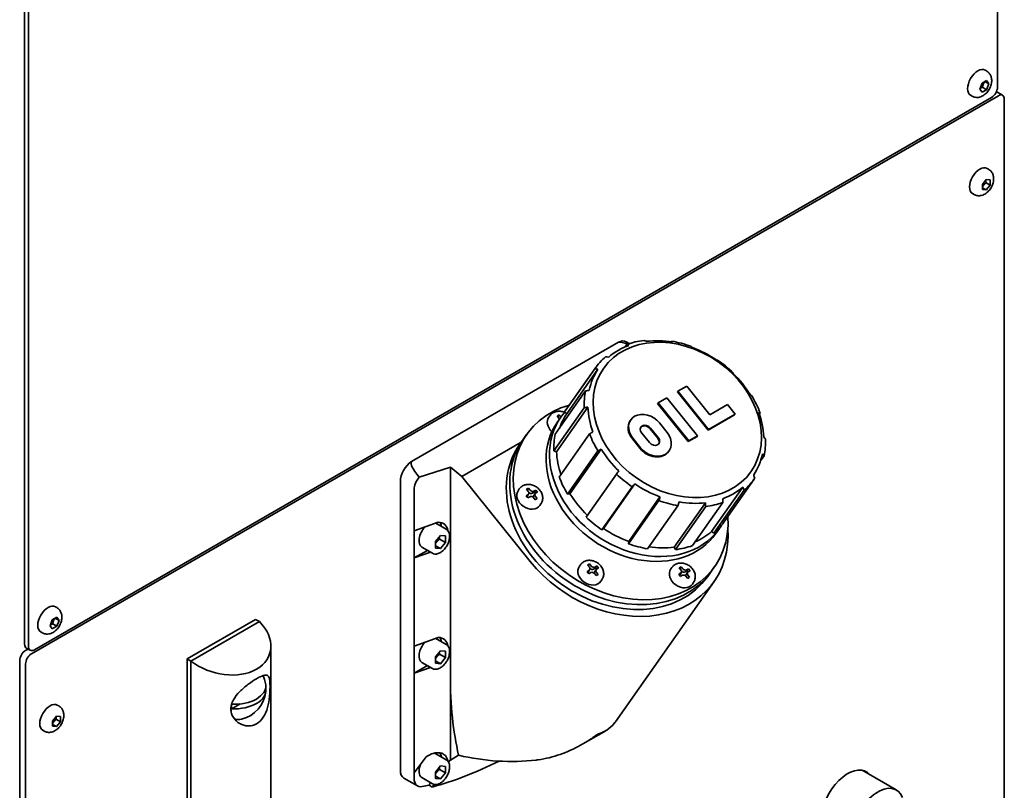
# Model space of a CAD drawing. Header units: millimetres. Extents: x 0 to 5940, y 0 to 4200.
# Tile 4 of 26: x 676 to 1032, y 603 to 882. Entities that reach past the tile are written whole.
import ezdxf

# ---------------------------------------------------------------- set-up
doc = ezdxf.new("R2010")
doc.units = ezdxf.units.MM
doc.header["$LTSCALE"] = 10
doc.layers.add('Spigoli visibili(ISO)', color=7, linetype='Continuous', lineweight=35)

msp = doc.modelspace()

# ---------------------------------------------------------------- linework, layer by layer
at = {"layer": 'Spigoli visibili(ISO)'}
for p, q in [((1029.298, 1183.001), (1029.298, 857.218)), ((677.866, 981.734), (677.866, 655.952)), ((679.281, 655.136), (679.281, 980.918)), ((1025.376, 863.096), (1024.852, 863.398)), ((1022.928, 856.561), (1023.744, 858.666)), ((1023.744, 858.666), (1025.377, 859.609)), ((1023.906, 857.192), (1025.377, 856.343)), ((1026.194, 858.447), (1024.78, 859.264)), ((1025.377, 859.609), (1026.194, 858.447)), ((1026.194, 858.447), (1025.377, 856.343)), ((680.341, 652.482), (1029.652, 854.157)), ((1020.126, 854.003), (1019.602, 854.305)), ((1023.744, 855.4), (1022.928, 856.561)), ((1025.377, 856.343), (1023.744, 855.4)), ((1029.031, 855.53), (1031.152, 854.305)), ((1027.177, 853.544), (681.402, 653.911)), ((1031.773, 852.932), (1031.773, 584)), ((1026.083, 827.578), (1025.559, 827.88)), ((1023.854, 822.113), (1025.268, 823.872)), ((1023.854, 820.227), (1023.854, 822.113)), ((1025.211, 822.709), (1026.682, 821.86)), ((1025.268, 823.872), (1026.682, 823.746)), ((1026.682, 821.86), (1025.268, 820.101)), ((1026.682, 823.746), (1026.682, 821.86)), ((1020.833, 818.485), (1020.309, 818.787)), ((1025.268, 820.101), (1023.854, 820.918)), ((1025.268, 820.101), (1023.854, 820.227)), ((892.365, 765.088), (817.629, 721.939)), ((895.12, 765.252), (896.283, 764.58)), ((911.508, 765.194), (911.685, 765.447)), ((894.842, 763.411), (895.47, 764.304)), ((872.928, 739.913), (883.889, 755.505)), ((884.133, 755.861), (873.173, 740.269)), ((873.684, 739.244), (884.998, 755.34)), ((933.749, 753.863), (933.858, 754.018)), ((869.576, 731.87), (880.536, 747.463)), ((913.708, 747.099), (913.885, 747.35)), ((913.708, 747.099), (924.77, 733.337)), ((917.078, 749.194), (913.885, 747.35)), ((913.885, 747.35), (924.947, 733.588)), ((925.375, 738.873), (917.078, 749.194)), ((909.893, 745.045), (906.7, 743.202)), ((920.956, 731.284), (909.893, 745.045)), ((869.085, 725.817), (880.046, 741.409)), ((870.026, 725.52), (881.339, 741.615)), ((872.928, 739.913), (873.684, 739.244)), ((906.523, 742.95), (906.7, 743.202)), ((906.523, 742.95), (917.585, 729.189)), ((906.7, 743.202), (917.762, 729.44)), ((931.762, 742.56), (925.375, 738.873)), ((934.527, 739.12), (931.762, 742.56)), ((867.249, 738.025), (867.602, 738.528)), ((870.948, 738.811), (870.24, 738.402)), ((870.24, 738.402), (870.853, 737.64)), ((871.582, 738.005), (870.345, 736.245)), ((870.948, 738.811), (870.465, 738.123)), ((871.56, 738.049), (870.948, 738.811)), ((896.843, 737.051), (896.666, 736.799)), ((924.77, 733.337), (934.351, 738.868)), ((924.947, 733.588), (934.527, 739.12)), ((934.351, 738.868), (934.527, 739.12)), ((943.298, 739.155), (943.553, 739.518)), ((870.329, 736.223), (870.051, 736.062)), ((870.051, 736.062), (870.141, 735.95)), ((906.571, 730.383), (903.804, 733.826)), ((906.748, 730.635), (903.98, 734.078)), ((909.94, 732.478), (907.173, 735.921)), ((924.77, 733.337), (924.947, 733.588)), ((856.754, 728.213), (857.991, 729.973)), ((857.991, 729.973), (859.229, 731.734)), ((871.021, 716.357), (881.981, 731.949)), ((897.418, 730.14), (900.186, 726.697)), ((897.595, 730.391), (900.362, 726.948)), ((900.787, 732.234), (903.555, 728.791)), ((917.585, 729.189), (920.779, 731.032)), ((917.585, 729.189), (917.762, 729.44)), ((917.762, 729.44), (920.956, 731.284)), ((920.779, 731.032), (920.956, 731.284)), ((835.839, 716.579), (857.276, 728.955)), ((869.085, 725.817), (870.026, 725.52)), ((874.01, 710.2), (884.97, 725.792)), ((874.883, 710.355), (886.197, 726.45)), ((910.692, 725.818), (910.515, 725.567)), ((943.709, 722.171), (944.999, 724.005)), ((820.456, 716.313), (831.662, 719.882)), ((831.662, 644.719), (831.662, 719.882)), ((835.839, 716.579), (831.662, 719.882)), ((860.558, 685.828), (835.839, 716.579)), ((880.716, 701.858), (891.676, 717.45)), ((941.401, 715.607), (930.441, 700.014)), ((813.631, 714.74), (813.631, 610.335)), ((818.581, 711.882), (818.581, 696.908)), ((856.226, 711.585), (856.58, 712.088)), ((859.925, 712.37), (859.218, 711.962)), ((859.218, 711.962), (859.83, 711.2)), ((859.925, 712.37), (859.442, 711.683)), ((860.537, 711.608), (859.925, 712.37)), ((862.564, 711.663), (861.857, 711.255)), ((862.564, 711.663), (862.033, 710.909)), ((863.176, 710.901), (862.564, 711.663)), ((886.383, 697.247), (897.343, 712.839)), ((886.955, 697.811), (898.268, 713.907)), ((926.037, 696.648), (937.35, 712.743)), ((926.848, 696.042), (937.808, 711.634)), ((859.735, 710.03), (859.028, 709.622)), ((859.028, 709.622), (859.641, 708.86)), ((859.411, 709.462), (859.941, 710.217)), ((859.641, 708.86), (860.348, 709.268)), ((862.033, 710.909), (861.326, 710.5)), ((861.667, 708.915), (862.28, 708.153)), ((861.733, 709.552), (862.263, 710.306)), ((862.403, 710.449), (862.033, 710.909)), ((862.28, 708.153), (862.987, 708.561)), ((862.987, 708.561), (862.374, 709.323)), ((862.469, 710.493), (863.176, 710.901)), ((874.01, 710.2), (874.883, 710.355)), ((896.062, 692.257), (907.022, 707.85)), ((896.08, 693.108), (907.394, 709.203)), ((863.998, 706.122), (864.352, 706.625)), ((902.889, 690.428), (913.849, 706.021)), ((912.49, 690.969), (923.803, 707.065)), ((912.947, 690.129), (923.908, 705.721)), ((919.105, 691.571), (930.065, 707.164)), ((818.581, 696.908), (827.302, 700.037)), ((830.202, 697.474), (826.384, 699.678)), ((886.383, 697.247), (886.955, 697.811)), ((928.85, 697.751), (927.612, 695.99)), ((818.581, 687.11), (818.581, 696.908)), ((826.359, 693.056), (828.127, 695.256)), ((827.773, 693.965), (829.894, 692.741)), ((828.127, 695.256), (829.894, 695.098)), ((829.894, 695.098), (829.894, 692.741)), ((926.037, 696.648), (926.848, 696.042)), ((825.202, 688.813), (821.384, 691.018)), ((826.359, 690.699), (826.359, 693.056)), ((826.359, 691.562), (828.127, 690.542)), ((828.127, 690.542), (826.359, 690.699)), ((829.894, 692.741), (828.127, 690.542)), ((896.08, 693.108), (896.062, 692.257)), ((912.49, 690.969), (912.947, 690.129)), ((818.581, 687.11), (823.367, 689.873)), ((824.484, 689.228), (818.581, 687.11)), ((818.581, 687.11), (818.581, 655.266)), ((878.272, 684.16), (878.625, 684.663)), ((881.97, 684.945), (881.263, 684.537)), ((881.263, 684.537), (881.875, 683.775)), ((881.97, 684.945), (881.487, 684.258)), ((882.583, 684.183), (881.97, 684.945)), ((884.079, 683.484), (883.372, 683.075)), ((884.609, 684.238), (883.902, 683.83)), ((884.609, 684.238), (884.079, 683.484)), ((884.448, 683.024), (884.079, 683.484)), ((884.514, 683.068), (885.222, 683.476)), ((885.222, 683.476), (884.609, 684.238)), ((911.34, 683.175), (911.693, 683.678)), ((915.038, 683.961), (914.331, 683.553)), ((914.331, 683.553), (914.944, 682.791)), ((915.038, 683.961), (914.555, 683.274)), ((915.651, 683.199), (915.038, 683.961)), ((917.677, 683.254), (916.97, 682.845)), ((917.677, 683.254), (917.147, 682.499)), ((918.29, 682.492), (917.677, 683.254)), ((925.894, 682.243), (927.132, 684.004)), ((881.781, 682.605), (881.074, 682.197)), ((881.074, 682.197), (881.686, 681.435)), ((881.456, 682.037), (881.986, 682.792)), ((881.686, 681.435), (882.393, 681.843)), ((883.713, 681.49), (884.325, 680.728)), ((883.778, 682.127), (884.309, 682.881)), ((884.325, 680.728), (885.032, 681.136)), ((885.032, 681.136), (884.42, 681.898)), ((914.849, 681.621), (914.142, 681.212)), ((914.142, 681.212), (914.754, 680.451)), ((914.524, 681.053), (915.055, 681.807)), ((914.754, 680.451), (915.461, 680.859)), ((917.147, 682.499), (916.44, 682.091)), ((916.781, 680.505), (917.393, 679.744)), ((916.846, 681.142), (917.377, 681.897)), ((917.516, 682.04), (917.147, 682.499)), ((917.393, 679.744), (918.1, 680.152)), ((918.1, 680.152), (917.488, 680.914)), ((917.583, 682.084), (918.29, 682.492)), ((924.657, 680.483), (925.894, 682.243)), ((886.044, 678.697), (886.397, 679.2)), ((891.329, 627.959), (926.905, 678.572)), ((919.112, 677.712), (919.465, 678.215)), ((689.5, 669.178), (688.977, 669.48)), ((687.869, 664.748), (689.502, 665.691)), ((690.318, 664.529), (688.904, 665.346)), ((689.502, 665.691), (690.318, 664.529)), ((687.052, 662.643), (687.869, 664.748)), ((687.869, 661.482), (687.052, 662.643)), ((689.502, 662.425), (687.869, 661.482)), ((688.031, 663.274), (689.502, 662.425)), ((690.318, 664.529), (689.502, 662.425)), ((761.305, 664.934), (736.556, 650.645)), ((737.97, 649.828), (762.719, 664.117)), ((762.719, 664.117), (761.305, 664.934)), ((684.25, 660.085), (683.727, 660.387)), ((818.581, 655.266), (827.302, 658.396)), ((830.202, 655.832), (826.384, 658.037)), ((679.902, 653.762), (678.488, 654.579)), ((766.805, 422.388), (766.805, 655.239)), ((818.581, 645.468), (818.581, 655.266)), ((679.109, 654.22), (678.22, 653.707)), ((826.359, 651.415), (828.127, 653.614)), ((826.359, 649.058), (826.359, 651.415)), ((827.773, 652.324), (829.894, 651.099)), ((828.127, 653.614), (829.894, 653.456)), ((829.894, 651.099), (828.127, 648.9)), ((829.894, 653.456), (829.894, 651.099)), ((676.099, 650.032), (676.099, 348.745)), ((678.22, 347.52), (678.22, 648.808)), ((736.556, 650.645), (737.97, 649.828)), ((736.556, 650.645), (736.556, 413.044)), ((737.97, 649.828), (737.97, 412.228)), ((818.581, 645.468), (823.367, 648.232)), ((824.484, 647.587), (818.581, 645.468)), ((825.202, 647.172), (821.384, 649.377)), ((826.359, 649.921), (828.127, 648.9)), ((828.127, 648.9), (826.359, 649.058)), ((818.581, 645.468), (818.581, 609.53)), ((831.662, 644.719), (831.662, 614.098)), ((764.962, 639.692), (764.777, 639.586)), ((690.207, 633.66), (689.684, 633.963)), ((755.711, 634.351), (752.698, 632.612)), ((687.978, 628.195), (689.392, 629.954)), ((689.392, 629.954), (690.806, 629.828)), ((690.806, 629.828), (690.806, 627.942)), ((687.978, 626.309), (687.978, 628.195)), ((689.392, 626.183), (687.978, 627)), ((689.392, 626.183), (687.978, 626.309)), ((689.336, 628.792), (690.806, 627.942)), ((690.806, 627.942), (689.392, 626.183)), ((684.957, 624.567), (684.434, 624.869)), ((887.799, 624.706), (879.57, 619.956)), ((830.202, 614.191), (826.384, 616.395)), ((831.662, 614.098), (834.667, 615.833)), ((818.581, 609.53), (822.963, 615.206)), ((826.359, 609.774), (828.127, 611.973)), ((828.127, 611.973), (829.894, 611.815)), ((829.894, 611.815), (829.894, 609.458)), ((831.55, 614.058), (831.034, 613.321)), ((831.55, 614.058), (831.662, 614.098)), ((818.581, 607.477), (818.581, 609.53)), ((826.359, 607.417), (826.359, 609.774)), ((826.359, 608.279), (828.127, 607.259)), ((827.773, 610.683), (829.894, 609.458)), ((829.894, 609.458), (828.127, 607.259)), ((992.765, 603.289), (980.39, 610.433)), ((814.873, 607.588), (819.823, 604.73)), ((825.202, 605.531), (821.384, 607.735)), ((823.968, 605.005), (824.504, 605.934)), ((823.968, 605.005), (825.094, 604.354)), ((825.799, 605.299), (825.094, 604.354)), ((828.127, 607.259), (826.359, 607.417))]:
    msp.add_line(p, q, dxfattribs=at)
for start, end in [(6.10026, 16.09997), (283.90003, 353.89974)]:
    msp.add_arc((753.509, 640.041), 11.525, start, end, dxfattribs=at)
for centre, major_axis, ratio, start_param, end_param in [((1022.227, 858.851), (-2.625, -4.547), 0.5773503, 3.1415927, 6.2831853), ((1027.177, 855.994), (-1.5, -2.598), 0.5773503, 0.7853982, 2.3561945), ((1027.531, 852.932), (1.5, 2.598), 0.5773503, 0, 0.075667), ((1029.652, 851.707), (1.5, 2.598), 0.5773503, 5.4977871, 7.0685835), ((1022.934, 823.334), (-2.625, -4.547), 0.5773503, 3.1415927, 6.2831853), ((892.12, 760.055), (3, 5.196), 0.5773503, 0, 0.7276551), ((915.024, 746.832), (-23.165, 17.954), 0.1550516, 5.8023252, 6.1621794), ((912.767, 735.734), (28.634, -20.127), 0.7886751, 2.4241941, 2.6336336), ((913.121, 736.237), (27.816, -19.552), 0.7886751, 2.1146949, 2.419534), ((912.767, 735.734), (28.634, -20.127), 0.7886751, 1.9005953, 2.1100348), ((913.121, 736.237), (-27.816, 19.552), 0.7886751, 5.7798864, 6.0847254), ((913.121, 736.237), (27.816, -19.552), 0.7886751, 1.5910962, 1.8959352), ((912.767, 735.734), (-28.634, 20.127), 0.7886751, 6.0893855, 6.298825), ((912.767, 735.734), (28.634, -20.127), 0.7886751, 1.3769965, 1.5864361), ((913.121, 736.237), (-27.816, 19.552), 0.7886751, 0.0202998, 0.3251389), ((913.121, 736.237), (27.816, -19.552), 0.7886751, 1.0674974, 1.3723364), ((912.767, 735.734), (-28.634, 20.127), 0.7886751, 0.329799, 0.5392385), ((912.767, 735.734), (28.634, -20.127), 0.7886751, 0.8533978, 1.0628373), ((893.18, 707.869), (33.952, -23.865), 0.7886751, 2.5743272, 6.8504507), ((900.216, 717.878), (-28.634, 20.127), 0.7886751, 6.1989844, 9.4749128), ((901.807, 720.141), (-28.634, 20.127), 0.7886751, 0, 0.0156397), ((913.121, 736.237), (-27.816, 19.552), 0.7886751, 0.5438986, 0.8487377), ((902.384, 733.156), (-5.541, 3.895), 0.7886751, 4.3615096, 7.5031022), ((871.135, 735.294), (-3.886, 2.732), 0.7886751, 0, 1.3969725), ((870.146, 737.232), (0.818, -0.575), 0.7886751, 0.75139, 1.2199169), ((871.737, 737.702), (0.818, -0.575), 0.7886751, 4.3906004, 4.4072449), ((901.807, 720.141), (-27.816, 19.552), 0.7886751, 0.0202998, 0.2288226), ((872.267, 738.457), (-0.818, 0.575), 0.7886751, 1.2199169, 1.2656553), ((902.207, 732.904), (-5.541, 3.895), 0.7886751, 0, 1.2199169), ((913.121, 736.237), (27.816, -19.552), 0.7886751, 0.5438986, 0.8487377), ((898.979, 716.118), (-28.634, 20.127), 0.7886751, 0, 3.1415927), ((902.384, 733.156), (-1.847, 1.299), 0.7886751, 4.3615096, 7.5031022), ((902.207, 732.904), (-1.847, 1.299), 0.7886751, 4.3615096, 6.1967707), ((891.943, 706.108), (33.952, -23.865), 0.7886751, 3.1415927, 6.2831853), ((891.943, 706.108), (33.952, -23.865), 0.7886751, 3.1415927, 6.2831853), ((901.807, 720.141), (-28.634, 20.127), 0.7886751, 0.329799, 0.5392385), ((912.767, 735.734), (-28.634, 20.127), 0.7886751, 0.8533978, 1.0628373), ((905.151, 729.713), (5.541, -3.895), 0.7886751, 4.3615096, 7.5031022), ((905.151, 729.713), (1.847, -1.299), 0.7886751, 4.3615096, 7.5031022), ((904.975, 729.462), (1.847, -1.299), 0.7886751, 0.0864146, 1.2199169), ((912.767, 735.734), (28.634, -20.127), 0.7886751, 0.329799, 0.5392385), ((890.705, 704.348), (33.952, -23.865), 0.7886751, 3.1415927, 6.2831853), ((913.121, 736.237), (-27.816, 19.552), 0.7886751, 1.0674974, 1.3723364), ((904.975, 729.462), (5.541, -3.895), 0.7886751, 4.3615096, 6.2831853), ((901.807, 720.141), (27.816, -19.552), 0.7886751, 3.6854913, 3.9690325), ((913.121, 736.237), (27.816, -19.552), 0.7886751, 0.0202998, 0.3251389), ((817.873, 717.189), (-3, -5.196), 0.5773503, 3.9847339, 5.4977871), ((840.778, 703.966), (-23.165, 17.954), 0.1550516, 6.2776655, 6.9163844), ((823.813, 713.76), (-4.301, -4.333), 0.6876147, 4.8029969, 5.6773313), ((901.807, 720.141), (28.634, -20.127), 0.7886751, 3.9949904, 4.2044299), ((912.767, 735.734), (-28.634, 20.127), 0.7886751, 1.3769965, 1.5864361), ((912.767, 735.734), (28.634, -20.127), 0.7886751, 6.0893855, 6.298825), ((860.112, 708.853), (3.886, -2.732), 0.7886751, 3.1415927, 6.2831853), ((861.244, 712.017), (0.818, -0.575), 0.7886751, 4.3615096, 5.9323059), ((913.121, 736.237), (-27.816, 19.552), 0.7886751, 1.5910962, 1.8959352), ((913.121, 736.237), (27.816, -19.552), 0.7886751, 5.7798864, 6.0847254), ((858.593, 710.037), (0.818, -0.575), 0.7886751, 6.03054, 6.2831853), ((859.123, 710.792), (0.818, -0.575), 0.7886751, 5.9323059, 7.5031022), ((860.714, 711.262), (0.818, -0.575), 0.7886751, 4.3906004, 5.9323059), ((860.96, 708.506), (-0.818, 0.575), 0.7886751, 4.3615096, 5.9323059), ((862.551, 708.977), (-0.818, 0.575), 0.7886751, 0, 0.7743045), ((863.081, 709.731), (-0.818, 0.575), 0.7886751, 5.9323059, 7.5031022), ((901.807, 720.141), (27.816, -19.552), 0.7886751, 4.20909, 4.5128135), ((912.767, 735.734), (-28.634, 20.127), 0.7886751, 1.9005953, 2.1100348), ((913.121, 736.237), (-27.816, 19.552), 0.7886751, 2.1146949, 2.419534), ((912.767, 735.734), (-28.634, 20.127), 0.7886751, 2.4241941, 2.6336336), ((901.807, 720.141), (28.634, -20.127), 0.7886751, 4.5185892, 4.7280287), ((823.884, 695.348), (-2.5, -4.33), 0.5773503, 4.3255185, 6.2831853), ((823.884, 695.348), (2.5, 4.33), 0.5773503, 0, 0.0129119), ((825.121, 694.356), (-4.66, -4.695), 0.6876147, 2.6574365, 3.7117438), ((823.884, 695.07), (3.25, 5.629), 0.5773503, 5.6501201, 6.0087001), ((891.317, 703.587), (35.588, -25.015), 0.7886751, 4.3615096, 6.8551652), ((901.807, 720.141), (27.816, -19.552), 0.7886751, 4.7326888, 5.0375279), ((901.807, 720.141), (28.634, -20.127), 0.7886751, 6.0893855, 6.2831853), ((901.807, 720.141), (27.816, -19.552), 0.7886751, 5.8308692, 6.0847254), ((901.807, 720.141), (28.634, -20.127), 0.7886751, 5.042188, 5.2516275), ((901.807, 720.141), (27.816, -19.552), 0.7886751, 5.2693219, 5.5611267), ((901.807, 720.141), (28.634, -20.127), 0.7886751, 5.5657868, 5.7752263), ((882.158, 681.428), (3.886, -2.732), 0.7886751, 3.1415927, 6.2831853), ((881.168, 683.367), (0.818, -0.575), 0.7886751, 5.9323059, 7.5031022), ((882.759, 683.837), (0.818, -0.575), 0.7886751, 4.3906004, 5.9323059), ((883.29, 684.592), (0.818, -0.575), 0.7886751, 4.3615096, 5.9323059), ((885.127, 682.306), (-0.818, 0.575), 0.7886751, 5.9323059, 7.5031022), ((915.226, 680.444), (3.886, -2.732), 0.7886751, 3.1415927, 6.2831853), ((916.358, 683.607), (0.818, -0.575), 0.7886751, 4.3615096, 5.9323059), ((880.638, 682.613), (0.818, -0.575), 0.7886751, 6.03054, 6.2831853), ((883.005, 681.082), (-0.818, 0.575), 0.7886751, 4.3615096, 5.9323059), ((884.596, 681.552), (-0.818, 0.575), 0.7886751, 0, 0.7743045), ((913.706, 681.628), (0.818, -0.575), 0.7886751, 6.03054, 6.2831853), ((914.236, 682.382), (0.818, -0.575), 0.7886751, 5.9323059, 7.5031022), ((915.827, 682.853), (0.818, -0.575), 0.7886751, 4.3906004, 5.9323059), ((916.074, 680.097), (-0.818, 0.575), 0.7886751, 4.3615096, 5.9323059), ((917.665, 680.567), (-0.818, 0.575), 0.7886751, 0, 0.7743045), ((918.195, 681.322), (-0.818, 0.575), 0.7886751, 5.9323059, 7.5031022), ((686.352, 664.934), (-2.625, -4.547), 0.5773503, 3.1415927, 6.2831853), ((749.234, 657.957), (17.157, -5.427), 0.6979017, 4.2337427, 7.1963504), ((823.884, 653.707), (2.5, 4.33), 0.5773503, 0, 0.0129119), ((825.121, 652.715), (-4.66, -4.695), 0.6876147, 2.6574365, 3.7117438), ((823.884, 653.429), (3.25, 5.629), 0.5773503, 5.6501201, 6.0087001), ((679.988, 657.177), (-1.5, -2.598), 0.5773503, 5.4977871, 6.2831853), ((681.402, 656.36), (-1.5, -2.598), 0.5773503, 5.4977871, 7.0685835), ((823.884, 653.707), (-2.5, -4.33), 0.5773503, 4.3255185, 6.2831853), ((678.22, 651.257), (-1.5, -2.598), 0.5773503, 3.9269908, 5.4977871), ((680.341, 650.032), (1.5, 2.598), 0.5773503, 0.7853982, 2.3561945), ((758.123, 637.377), (4.75, 8.227), 0.5773503, 5.776055, 6.0147393), ((757.416, 637.785), (-5, -8.66), 0.5773503, 2.7131824, 2.7337759), ((862.421, 662.478), (-8.914, -73.133), 0.4025427, 5.0063903, 5.4520595), ((753.509, 640.857), (11.482, 0), 0.5773503, 4.6417032, 6.3448107), ((758.83, 636.969), (4.365, 7.56), 0.5773503, 5.3829779, 5.5709628), ((753.509, 639.224), (11.482, 0), 0.5773503, 4.6417032, 6.3538711), ((687.059, 629.416), (-2.625, -4.547), 0.5773503, 3.1415927, 6.2831853), ((758.83, 636.969), (-4.365, -7.56), 0.5773503, 5.3829779, 5.6125964), ((758.123, 637.377), (-4.75, -8.227), 0.5773503, 0.0481547, 0.5071303), ((757.416, 637.785), (-5, -8.66), 0.5773503, 0.2652701, 0.4284102), ((825.121, 611.073), (-4.66, -4.695), 0.6876147, 2.6574365, 4.497142), ((823.884, 612.065), (2.5, 4.33), 0.5773503, 0, 0.1992806), ((823.884, 611.788), (3.25, 5.629), 0.5773503, 5.6501201, 6.0087001), ((847.111, 640.697), (-46.874, 5.713), 0.5657415, 1.3715849, 1.976752), ((823.884, 612.065), (-2.5, -4.33), 0.5773503, 4.9307146, 6.2831853), ((884.484, 744.051), (106.653, 134.282), 0.451589, 3.690081, 3.9043531), ((817.873, 612.784), (-3, -5.196), 0.5773503, 5.4977871, 6.2831853), ((975.205, 598.185), (-6.75, -11.691), 0.5773503, 2.9303818, 6.4943962), ((973.083, 599.41), (6.75, 11.691), 0.5773503, 6.0719744, 6.1253965), ((822.823, 609.926), (-3, -5.196), 0.5773503, 5.4977871, 6.7427253), ((859.946, 758.218), (85, 147.224), 0.5773503, 3.6011326, 3.6230283), ((986.165, 591.857), (-6.6, -11.432), 0.5773503, 2.7040782, 6.6610283)]:
    msp.add_ellipse(centre, major_axis=major_axis, ratio=ratio, start_param=start_param, end_param=end_param, dxfattribs=at)
msp.add_ellipse((913.651, 736.991), major_axis=(-26.589, 18.689), ratio=0.7886751, dxfattribs=at)
for points, knots in [([(1025.376, 863.096), (1025.716, 862.9), (1026.02, 862.644), (1026.532, 862.054), (1026.731, 861.718), (1027.05, 860.97), (1027.144, 860.559), (1027.241, 859.641), (1027.209, 859.141), (1027.018, 858.092), (1026.837, 857.55), (1026.354, 856.52), (1026.051, 856.033), (1025.334, 855.142), (1024.92, 854.737), (1023.971, 854.067), (1023.438, 853.792), (1022.344, 853.532), (1021.823, 853.493), (1020.889, 853.654), (1020.488, 853.793), (1020.126, 854.003)], [0.7853982, 0.7853982, 0.7853982, 0.7853982, 0.9821898, 0.9821898, 1.1944242, 1.1944242, 1.4554776, 1.4554776, 1.8008971, 1.8008971, 2.2092323, 2.2092323, 2.6193931, 2.6193931, 3.0309028, 3.0309028, 3.4277825, 3.4277825, 3.7171688, 3.7171688, 3.9269908, 3.9269908, 3.9269908, 3.9269908]), ([(1026.083, 827.578), (1026.423, 827.382), (1026.727, 827.126), (1027.239, 826.536), (1027.438, 826.2), (1027.757, 825.453), (1027.851, 825.042), (1027.949, 824.123), (1027.916, 823.623), (1027.725, 822.575), (1027.544, 822.032), (1027.061, 821.002), (1026.758, 820.515), (1026.041, 819.624), (1025.627, 819.219), (1024.678, 818.55), (1024.145, 818.274), (1023.051, 818.014), (1022.53, 817.975), (1021.596, 818.136), (1021.195, 818.276), (1020.833, 818.485)], [5.4977871, 5.4977871, 5.4977871, 5.4977871, 5.6945788, 5.6945788, 5.9068132, 5.9068132, 6.1678666, 6.1678666, 6.5132861, 6.5132861, 6.9216212, 6.9216212, 7.331782, 7.331782, 7.7432918, 7.7432918, 8.1401715, 8.1401715, 8.4295578, 8.4295578, 8.6393798, 8.6393798, 8.6393798, 8.6393798]), ([(867.602, 738.528), (867.842, 738.869), (868.141, 739.167), (868.826, 739.655), (869.213, 739.841), (870.053, 740.095), (870.508, 740.153), (871.451, 740.137), (871.94, 740.052), (872.578, 739.845), (872.746, 739.781), (872.911, 739.709)], [1.2199169, 1.2199169, 1.2199169, 1.2199169, 1.491131, 1.491131, 1.772612, 1.772612, 2.0802514, 2.0802514, 2.4168825, 2.4168825, 2.5404436, 2.5404436, 2.5404436, 2.5404436]), ([(856.58, 712.088), (856.819, 712.429), (857.118, 712.727), (857.803, 713.215), (858.191, 713.4), (859.03, 713.655), (859.485, 713.713), (860.429, 713.697), (860.917, 713.611), (861.874, 713.302), (862.341, 713.071), (863.2, 712.487), (863.591, 712.132), (864.251, 711.327), (864.521, 710.879), (864.894, 709.936), (865.005, 709.444), (865.039, 708.484), (864.978, 708.018), (864.719, 707.239), (864.557, 706.917), (864.352, 706.625)], [1.2199169, 1.2199169, 1.2199169, 1.2199169, 1.491131, 1.491131, 1.772612, 1.772612, 2.0802514, 2.0802514, 2.4168825, 2.4168825, 2.7710026, 2.7710026, 3.130045, 3.130045, 3.485121, 3.485121, 3.8229636, 3.8229636, 4.1291338, 4.1291338, 4.3615096, 4.3615096, 4.3615096, 4.3615096]), ([(830.202, 697.474), (830.473, 697.317), (830.706, 697.099), (831.086, 696.558), (831.225, 696.229), (831.407, 695.467), (831.434, 695.025), (831.363, 694.086), (831.261, 693.587), (830.941, 692.598), (830.724, 692.108), (830.2, 691.179), (829.893, 690.741), (829.214, 689.955), (828.842, 689.608), (828.06, 689.04), (827.65, 688.82), (826.831, 688.551), (826.421, 688.497), (825.735, 688.578), (825.453, 688.668), (825.202, 688.813)], [2.3561945, 2.3561945, 2.3561945, 2.3561945, 2.6179488, 2.6179488, 2.9040175, 2.9040175, 3.2317489, 3.2317489, 3.5723535, 3.5723535, 3.9102852, 3.9102852, 4.2464358, 4.2464358, 4.5840496, 4.5840496, 4.9246107, 4.9246107, 5.2546746, 5.2546746, 5.4977871, 5.4977871, 5.4977871, 5.4977871]), ([(878.625, 684.663), (878.865, 685.004), (879.164, 685.302), (879.849, 685.79), (880.236, 685.975), (881.076, 686.23), (881.531, 686.288), (882.474, 686.272), (882.962, 686.186), (883.92, 685.877), (884.387, 685.646), (885.246, 685.062), (885.637, 684.707), (886.296, 683.903), (886.566, 683.454), (886.939, 682.511), (887.05, 682.019), (887.084, 681.059), (887.023, 680.594), (886.764, 679.814), (886.603, 679.492), (886.397, 679.2)], [1.2199169, 1.2199169, 1.2199169, 1.2199169, 1.491131, 1.491131, 1.772612, 1.772612, 2.0802514, 2.0802514, 2.4168825, 2.4168825, 2.7710026, 2.7710026, 3.130045, 3.130045, 3.485121, 3.485121, 3.8229636, 3.8229636, 4.1291338, 4.1291338, 4.3615096, 4.3615096, 4.3615096, 4.3615096]), ([(911.693, 683.678), (911.933, 684.019), (912.232, 684.318), (912.917, 684.805), (913.304, 684.991), (914.144, 685.245), (914.599, 685.303), (915.542, 685.288), (916.031, 685.202), (916.988, 684.892), (917.455, 684.662), (918.314, 684.078), (918.705, 683.722), (919.364, 682.918), (919.634, 682.47), (920.007, 681.527), (920.118, 681.034), (920.152, 680.075), (920.091, 679.609), (919.832, 678.83), (919.671, 678.507), (919.465, 678.215)], [1.2199169, 1.2199169, 1.2199169, 1.2199169, 1.491131, 1.491131, 1.772612, 1.772612, 2.0802514, 2.0802514, 2.4168825, 2.4168825, 2.7710026, 2.7710026, 3.130045, 3.130045, 3.485121, 3.485121, 3.8229636, 3.8229636, 4.1291338, 4.1291338, 4.3615096, 4.3615096, 4.3615096, 4.3615096]), ([(689.5, 669.178), (689.84, 668.982), (690.144, 668.726), (690.656, 668.136), (690.856, 667.8), (691.174, 667.052), (691.268, 666.642), (691.366, 665.723), (691.333, 665.223), (691.142, 664.174), (690.961, 663.632), (690.478, 662.602), (690.176, 662.115), (689.458, 661.224), (689.044, 660.819), (688.095, 660.149), (687.562, 659.874), (686.468, 659.614), (685.948, 659.575), (685.013, 659.736), (684.613, 659.875), (684.25, 660.085)], [0.7853982, 0.7853982, 0.7853982, 0.7853982, 0.9821898, 0.9821898, 1.1944242, 1.1944242, 1.4554776, 1.4554776, 1.8008971, 1.8008971, 2.2092323, 2.2092323, 2.6193931, 2.6193931, 3.0309028, 3.0309028, 3.4277825, 3.4277825, 3.7171688, 3.7171688, 3.9269908, 3.9269908, 3.9269908, 3.9269908]), ([(830.202, 655.832), (830.473, 655.676), (830.706, 655.458), (831.086, 654.917), (831.225, 654.588), (831.407, 653.826), (831.434, 653.383), (831.363, 652.444), (831.261, 651.946), (830.941, 650.957), (830.724, 650.466), (830.2, 649.538), (829.893, 649.1), (829.214, 648.314), (828.842, 647.966), (828.06, 647.398), (827.65, 647.178), (826.831, 646.909), (826.421, 646.855), (825.735, 646.937), (825.453, 647.027), (825.202, 647.172)], [2.3561945, 2.3561945, 2.3561945, 2.3561945, 2.6179488, 2.6179488, 2.9040175, 2.9040175, 3.2317489, 3.2317489, 3.5723535, 3.5723535, 3.9102852, 3.9102852, 4.2464358, 4.2464358, 4.5840496, 4.5840496, 4.9246107, 4.9246107, 5.2546746, 5.2546746, 5.4977871, 5.4977871, 5.4977871, 5.4977871]), ([(761.658, 627.171), (762.569, 627.696), (763.417, 628.527), (764.762, 630.597), (765.264, 631.835), (765.954, 634.282), (766.191, 635.669), (766.4, 637.678), (766.447, 638.337), (766.508, 639.58), (766.521, 640.165), (766.521, 640.693), (766.521, 641.221), (766.508, 641.717), (766.447, 642.605), (766.4, 642.996), (766.191, 643.987), (765.954, 644.402), (765.264, 644.801), (764.762, 644.814), (763.417, 644.426), (762.569, 644.026), (760.748, 642.975), (759.682, 642.27), (757.553, 640.652), (756.493, 639.737), (754.719, 637.916), (753.877, 636.878), (752.996, 635.257), (752.764, 634.705), (752.456, 633.605), (752.379, 633.056), (752.379, 632), (752.456, 631.467), (752.764, 630.437), (752.996, 629.939), (753.877, 628.559), (754.719, 627.795), (756.493, 626.771), (757.553, 626.435), (759.682, 626.37), (760.748, 626.645), (761.658, 627.171)], [-1.5486089, -1.5486089, -1.5486089, -1.5486089, -1.1624259, -1.1624259, -0.7762428, -0.7762428, -0.3881214, -0.3881214, -0.1940607, -0.1940607, 0, 0, 0, 0.1940607, 0.1940607, 0.3881214, 0.3881214, 0.7762428, 0.7762428, 1.1624259, 1.1624259, 1.5486089, 1.5486089, 1.934792, 1.934792, 2.3209751, 2.3209751, 2.7090965, 2.7090965, 2.9031572, 2.9031572, 3.0972179, 3.0972179, 3.2912786, 3.2912786, 3.4853393, 3.4853393, 3.8734607, 3.8734607, 4.2596437, 4.2596437, 4.6458268, 4.6458268, 4.6458268, 4.6458268]), ([(690.207, 633.66), (690.547, 633.464), (690.851, 633.208), (691.363, 632.618), (691.563, 632.282), (691.882, 631.535), (691.975, 631.124), (692.073, 630.205), (692.04, 629.705), (691.85, 628.657), (691.668, 628.114), (691.185, 627.084), (690.883, 626.597), (690.165, 625.706), (689.751, 625.302), (688.802, 624.632), (688.269, 624.356), (687.175, 624.096), (686.655, 624.057), (685.72, 624.218), (685.32, 624.358), (684.957, 624.567)], [5.4977871, 5.4977871, 5.4977871, 5.4977871, 5.6945788, 5.6945788, 5.9068132, 5.9068132, 6.1678666, 6.1678666, 6.5132861, 6.5132861, 6.9216212, 6.9216212, 7.331782, 7.331782, 7.7432918, 7.7432918, 8.1401715, 8.1401715, 8.4295578, 8.4295578, 8.6393798, 8.6393798, 8.6393798, 8.6393798]), ([(891.329, 627.959), (891.215, 627.797), (891.099, 627.64), (890.172, 626.448), (889.22, 625.599), (887.703, 624.633), (887.169, 624.353), (886.367, 624.002), (886.095, 623.895), (885.687, 623.747), (885.551, 623.7), (885.34, 623.628), (885.27, 623.604), (885.157, 623.563), (885.118, 623.548), (885.031, 623.511), (884.984, 623.49), (884.861, 623.419), (884.8, 623.378), (884.679, 623.295), (884.619, 623.252), (884.441, 623.125), (884.322, 623.04), (883.965, 622.784), (883.724, 622.613), (882.99, 622.102), (882.48, 621.758), (880.922, 620.746), (879.806, 620.074), (876.379, 618.185), (873.86, 617.03), (868.764, 615.233), (866.098, 614.55), (863.15, 614.139), (862.901, 614.107), (862.652, 614.077)], [-7.3308752, -7.3308752, -7.3308752, -7.3308752, -7.2085821, -7.2085821, -6.3745421, -6.3745421, -5.9575221, -5.9575221, -5.7490121, -5.7490121, -5.6447571, -5.6447571, -5.5926296, -5.5926296, -5.5665659, -5.5665659, -5.5405021, -5.5405021, -5.5144384, -5.5144384, -5.4883746, -5.4883746, -5.4362471, -5.4362471, -5.3319921, -5.3319921, -5.1234821, -5.1234821, -4.7064621, -4.7064621, -3.8724221, -3.8724221, -3.0383821, -3.0383821, -2.9614691, -2.9614691, -2.9614691, -2.9614691]), ([(830.202, 614.191), (830.473, 614.035), (830.706, 613.816), (831.086, 613.275), (831.225, 612.947), (831.407, 612.185), (831.434, 611.742), (831.363, 610.803), (831.261, 610.305), (830.941, 609.316), (830.724, 608.825), (830.2, 607.896), (829.893, 607.458), (829.214, 606.672), (828.842, 606.325), (828.06, 605.757), (827.65, 605.537), (826.831, 605.268), (826.421, 605.214), (825.735, 605.295), (825.453, 605.386), (825.202, 605.531)], [2.3561945, 2.3561945, 2.3561945, 2.3561945, 2.6179488, 2.6179488, 2.9040175, 2.9040175, 3.2317489, 3.2317489, 3.5723535, 3.5723535, 3.9102852, 3.9102852, 4.2464358, 4.2464358, 4.5840496, 4.5840496, 4.9246107, 4.9246107, 5.2546746, 5.2546746, 5.4977871, 5.4977871, 5.4977871, 5.4977871])]:
    msp.add_open_spline(points, degree=3, knots=knots, dxfattribs=at)
for points, weights in [([(1023.033, 856.832), (1023.39, 857.027), (1023.906, 857.192)], [1.07672477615, 1.07039454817, 1]), ([(1023.906, 857.192), (1024.071, 858.326), (1024.649, 859.188)], [1, 1.14666441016, 1.01523736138]), ([(1023.854, 821.069), (1024.311, 822), (1025.211, 822.709)], [1.01523736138, 1.14666441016, 1]), ([(1025.211, 822.709), (1025.096, 823.239), (1025.086, 823.646)], [1, 1.07039454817, 1.07672477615]), ([(826.359, 692.429), (826.865, 693.249), (827.773, 693.965)], [1.05886467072, 1.11516383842, 1]), ([(827.773, 693.965), (827.69, 694.345), (827.651, 694.665)], [1, 1.03917061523, 1.05850500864]), ([(688.031, 663.274), (688.196, 664.408), (688.773, 665.27)], [1, 1.14666441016, 1.01523736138]), ([(687.157, 662.914), (687.514, 663.109), (688.031, 663.274)], [1.07672477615, 1.07039454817, 1]), ([(826.359, 650.787), (826.865, 651.608), (827.773, 652.324)], [1.05886467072, 1.11516383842, 1]), ([(827.773, 652.324), (827.69, 652.703), (827.651, 653.023)], [1, 1.03917061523, 1.05850500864]), ([(689.336, 628.792), (689.22, 629.321), (689.21, 629.728)], [1, 1.07039454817, 1.07672477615]), ([(687.978, 627.151), (688.435, 628.082), (689.336, 628.792)], [1.01523736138, 1.14666441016, 1]), ([(826.359, 609.146), (826.865, 609.966), (827.773, 610.683)], [1.05886467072, 1.11516383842, 1]), ([(827.773, 610.683), (827.69, 611.062), (827.651, 611.382)], [1, 1.03917061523, 1.05850500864])]:
    msp.add_rational_spline(points, weights, degree=2, dxfattribs=at)
for points in [[(901.627, 765.747), (901.897, 765.634), (902.168, 765.522), (902.438, 765.409)], [(911.922, 765.127), (911.843, 765.234), (911.764, 765.34), (911.685, 765.447)], [(896.192, 763.945), (895.951, 764.065), (895.71, 764.184), (895.47, 764.304)], [(918.512, 763.618), (918.624, 763.502), (918.736, 763.387), (918.848, 763.271)], [(887.726, 759.833), (888.115, 759.799), (888.503, 759.765), (888.891, 759.73)], [(927.973, 758.567), (928.046, 758.588), (928.119, 758.608), (928.191, 758.629)], [(884.998, 755.34), (884.628, 755.395), (884.258, 755.45), (883.889, 755.505)], [(933.858, 754.018), (933.813, 753.975), (933.768, 753.932), (933.722, 753.889)], [(880.536, 747.463), (880.969, 747.561), (881.403, 747.659), (881.837, 747.757)], [(940.045, 746.024), (940.218, 745.908), (940.391, 745.792), (940.564, 745.676)], [(881.339, 741.615), (880.908, 741.547), (880.477, 741.478), (880.046, 741.409)], [(943.553, 739.518), (943.394, 739.605), (943.236, 739.691), (943.077, 739.777)], [(881.981, 731.949), (882.376, 732.198), (882.77, 732.447), (883.164, 732.696)], [(944.902, 730.858), (945.098, 730.592), (945.293, 730.325), (945.489, 730.059)], [(886.197, 726.45), (885.788, 726.231), (885.379, 726.011), (884.97, 725.792)], [(944.999, 724.005), (944.801, 724.242), (944.603, 724.48), (944.405, 724.717)], [(891.676, 717.45), (891.957, 717.828), (892.238, 718.207), (892.519, 718.585)], [(941.244, 717.134), (941.378, 716.744), (941.512, 716.353), (941.646, 715.962)], [(898.268, 713.907), (897.96, 713.551), (897.652, 713.195), (897.343, 712.839)], [(937.808, 711.634), (937.655, 712.004), (937.503, 712.374), (937.35, 712.743)], [(907.022, 707.85), (907.146, 708.301), (907.27, 708.752), (907.394, 709.203)], [(930.05, 708.528), (930.055, 708.074), (930.06, 707.619), (930.065, 707.164)], [(914.32, 707.347), (914.163, 706.905), (914.006, 706.463), (913.849, 706.021)], [(923.908, 705.721), (923.873, 706.169), (923.838, 706.617), (923.803, 707.065)]]:
    msp.add_open_spline(points, degree=3, dxfattribs=at)

doc.saveas('drawing.dxf')
